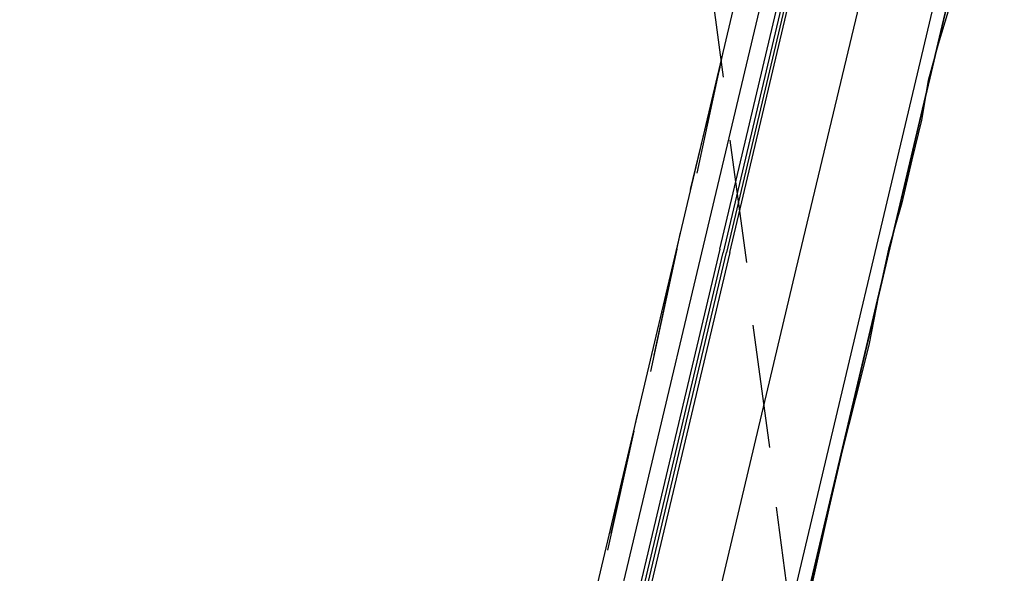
# Model space of a CAD drawing. Header units: feet. Extents: x -79 to 198, y -22 to 181.
# Tile 204 of 256: x 131.3 to 135.27, y 102.83 to 105.06. Entities that reach past the tile are written whole.
import ezdxf

# ---------------------------------------------------------------- set-up
doc = ezdxf.new("R2010")
doc.units = ezdxf.units.FT
doc.layers.add('A-LINEA', color=7, linetype='CONTINUOUS')

msp = doc.modelspace()

# ---------------------------------------------------------------- linework, layer by layer
at = {"layer": 'A-LINEA'}
for p, q in [((135.2667, 106.0978), (131.36, 89.5511)), ((134.3733, 105.9511), (132.6267, 98.5644)), ((134.0533, 104.1511), (134.44, 105.7778)), ((134.0533, 104.1511), (134.44, 105.7778)), ((135.1333, 105.7644), (133.3867, 98.3911)), ((135.1333, 105.7644), (133.3867, 98.3911)), ((134.0667, 105.3244), (134.1333, 104.8311)), ((134.1333, 104.9378), (134.0267, 104.4444)), ((134.12, 104.8711), (134, 104.3778)), ((134.12, 104.8711), (134, 104.3778)), ((134.16, 104.5778), (134.2267, 104.0844)), ((133.96, 104.2044), (133.8533, 103.7111)), ((133.9467, 104.1378), (133.84, 103.6444)), ((133.9467, 104.1378), (133.84, 103.6444)), ((134.2533, 103.8311), (134.32, 103.3378)), ((133.7867, 103.4711), (133.68, 102.9911)), ((133.7733, 103.4044), (133.6667, 102.9244)), ((133.7733, 103.4044), (133.6667, 102.9244)), ((134.3467, 103.0978), (134.4133, 102.5911))]:
    msp.add_line(p, q, dxfattribs=at)
for points in [[(124.5867, 91.1511), (131.36, 89.5511), (135.2667, 106.0978)], [(134.8533, 105.8444), (134.4267, 104.0578), (134, 102.2578)], [(134.8533, 105.8444), (134.4267, 104.0578), (134, 102.2578)], [(134.12, 104.1378), (134.52, 105.8311), (134.5333, 105.8311), (134.5333, 105.8178), (134.1333, 104.1244)], [(134.12, 104.1378), (134.52, 105.8311), (134.5333, 105.8311), (134.5333, 105.8178), (134.1333, 104.1244)], [(134.16, 104.1244), (134.56, 105.8178), (134.5467, 105.8311), (134.5467, 105.8178), (134.1467, 104.1244)], [(134.16, 104.1244), (134.56, 105.8178), (134.5467, 105.8311), (134.5467, 105.8178), (134.1467, 104.1244)], [(135.04, 105.0978), (135, 104.9644), (134.96, 104.8178), (134.9333, 104.6578), (134.8933, 104.4978), (134.8533, 104.3244), (134.8, 104.1378), (134.76, 103.9511), (134.72, 103.7511), (134.6667, 103.5378), (134.6133, 103.3244), (134.56, 103.0978), (134.5067, 102.8578), (134.4533, 102.6178)], [(133.6533, 102.3378), (133.6533, 102.3511), (133.6267, 102.3511), (134.0533, 104.1511)], [(134.12, 104.1378), (133.68, 102.2844), (133.68, 102.2711), (133.6933, 102.2711), (134.1333, 104.1244)], [(134.16, 104.1244), (133.72, 102.2711), (133.7067, 102.2711), (134.1467, 104.1244)]]:
    msp.add_lwpolyline(points, dxfattribs=at)

doc.saveas('drawing.dxf')
